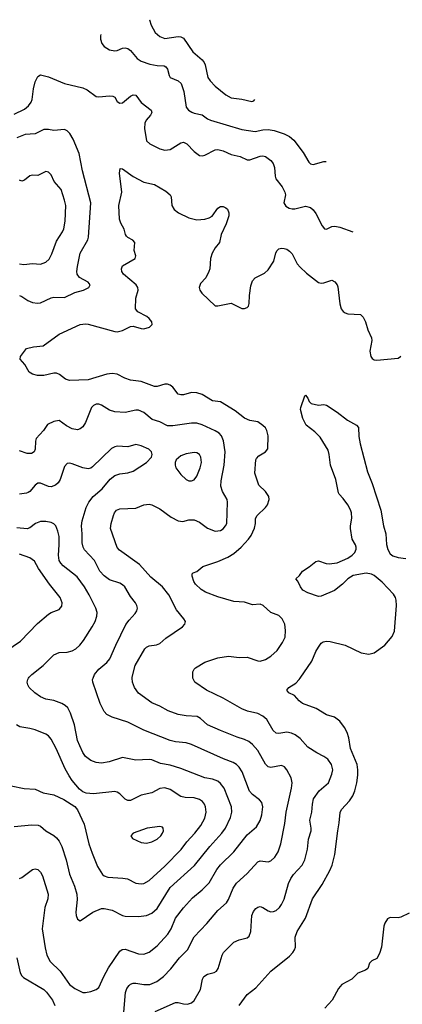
# Model space of a CAD drawing. Header units: inches. Extents: x 501419 to 657765, y 482282 to 547532.
# Tile 194 of 225: x 602473 to 605362, y 537539 to 544972. Entities that reach past the tile are written whole.
import ezdxf

# ---------------------------------------------------------------- set-up
doc = ezdxf.new("R2010")
doc.units = ezdxf.units.IN
doc.header["$MEASUREMENT"] = 0
doc.layers.add('A6503', color=7, linetype='Continuous')
doc.layers.add('A6504', color=7, linetype='Continuous')

msp = doc.modelspace()

# ---------------------------------------------------------------- linework, layer by layer
at = {"layer": 'A6503', "color": 6}
for points, elevation in [([(602430, 538881.8), (602565.4, 538894.6), (602612, 538892), (602630, 538885.1), (602670, 538848.2), (602730, 538813.4), (602750, 538796.8), (602771.4, 538770), (602791.8, 538730), (602824.6, 538630), (602850, 538520.8), (602886.6, 538430), (602903.4, 538370), (602906.6, 538330), (602895.9, 538235.9), (602899.4, 538210), (602910, 538180.9), (602930, 538170.2), (603024.3, 538235.7), (603090, 538261.4), (603110, 538261.8), (603170, 538248.7), (603250, 538210.3), (603270, 538204.9), (603370, 538202), (603430, 538209.8), (603470, 538227.2), (603510, 538261.9), (603610, 538419.9), (603792.9, 538587.1), (603907.7, 538730), (603999.8, 538830), (604026.6, 538870), (604063.8, 538950), (604075.1, 538990), (604073.1, 539030), (604016.6, 539170), (603990, 539205.9), (603970, 539222.8), (603930, 539238.9), (603870, 539248.5), (603690, 539320), (603610, 539343.8), (603537.3, 539357.3), (603470, 539384.9), (603450, 539387.5), (603350, 539382.6), (603250, 539401.7), (603149.6, 539369.6), (603090, 539358.9), (603050, 539364.2), (603010, 539379.4), (602969.6, 539410), (602950, 539439.3), (602925.9, 539490), (602910.2, 539530.2), (602887.7, 539650), (602857.5, 539737.5), (602836.1, 539776.1), (602815.5, 539795.5), (602789.9, 539810), (602730, 539833), (602670, 539843.3), (602630, 539859.7), (602586.2, 539890), (602545, 539930), (602534, 539950), (602530.3, 539970), (602534.2, 539990), (602539.5, 540000)], 3700), ([(602470, 538488.8), (602490, 538497.2), (602570, 538558.1), (602590, 538562.9), (602610, 538555.9), (602630, 538535.8), (602644.1, 538510), (602687.9, 538370), (602684.3, 538335.7), (602662, 538270), (602643.1, 538110), (602665.5, 537965.5), (602678.7, 537910), (602702, 537862), (602779.1, 537790), (602850, 537688.8), (602890, 537658.5), (602950, 537629.3), (602970, 537627.2), (603010, 537635.5), (603049.4, 537650.6), (603070, 537665.9), (603107.3, 537750), (603144.2, 537815.8), (603230, 537940.1), (603247.1, 537952.9), (603270, 537956.5), (603370, 537919.9), (603410, 537918.7), (603450, 537933.8), (603510, 537981.4), (603591.3, 538070), (603616.6, 538110), (603649.8, 538190), (603710, 538268), (603778.2, 538341.8), (603850, 538403.3), (603903.4, 538456.6), (603962.8, 538557.2), (603988.4, 538591.6), (604088.9, 538691.1), (604190, 538818.2), (604261.7, 538878.3), (604290, 538926.4), (604302, 538970), (604309.4, 539029.4), (604301.7, 539061.7), (604283.8, 539083.8), (604230, 539124.2), (604209, 539149), (604153.3, 539293.3), (604130, 539329.9), (604109.3, 539349.3), (604084.3, 539364.3), (604011.8, 539391.8), (603770, 539501.6), (603730, 539513.5), (603650, 539519.7), (603610, 539531.2), (603409.8, 539609.8), (603290, 539668.9), (603170, 539706.4), (603130, 539726.9), (603110, 539748.6), (603080.1, 539810), (603024.6, 539970), (603023.4, 539990), (603027.1, 540000)], 3600), ([(603260.3, 537479.7), (603271.4, 537628.6), (603281.5, 537658.5), (603298.4, 537681.6), (603310, 537692.2), (603330, 537699.9), (603350, 537699.9), (603410, 537687.8), (603455.2, 537690), (603507.7, 537712.3), (603558.3, 537750), (603613.6, 537806.4), (603678.5, 537890), (603739.8, 537950), (603790.9, 538049.1), (603887.2, 538150), (603970, 538247.4), (604034.4, 538305.6), (604050, 538330.1), (604084.8, 538415.2), (604110, 538452.5), (604190, 538527), (604270, 538615.9), (604290, 538622.7), (604350, 538614.8), (604370, 538622.1), (604400.4, 538650), (604425, 538690), (604444, 538750), (604475, 538905), (604484.9, 538990), (604525.1, 539170), (604530.2, 539210), (604523.8, 539250), (604490, 539309.9), (604471.9, 539331.9), (604450, 539341.5), (604370, 539326.2), (604350, 539332.6), (604330, 539352.5), (604270, 539455.7), (604230, 539500.2), (604202.8, 539522.8), (604170, 539539.2), (604115.8, 539555.8), (603990, 539605.4), (603890, 539650), (603837.7, 539697.7), (603811.9, 539711.9), (603730, 539716.5), (603670, 539727.8), (603594.3, 539754.3), (603530, 539789.1), (603470, 539814.3), (603370, 539886.9), (603338.8, 539930), (603323.7, 539970), (603322.2, 540000)], 3500), ([(603495.6, 537484.4), (603650, 537551.9), (603670, 537552.4), (603710, 537541.7), (603739.5, 537540.5), (603770, 537549.3), (603790, 537567.1), (603838.8, 537650), (603853.7, 537730), (603864.3, 537750), (603890, 537766.4), (603941.2, 537778.8), (603960.3, 537790), (603971.2, 537808.8), (604001, 537910), (604012.1, 537930), (604090.8, 538009.2), (604130, 538027.2), (604190, 538040.1), (604205.6, 538054.4), (604217.8, 538090), (604227, 538210), (604239.5, 538240.5), (604257.1, 538262.9), (604270, 538272.7), (604290, 538276.5), (604310, 538270.4), (604350, 538244.1), (604370, 538237.8), (604390, 538239.8), (604410, 538248.5), (604434, 538270), (604450, 538292), (604470, 538333.6), (604502.5, 538450), (604519.3, 538490), (604540.7, 538519.3), (604606.2, 538590), (604625.2, 538630), (604646.9, 538710), (604654.1, 538785.9), (604673.7, 538850), (604674.5, 538870), (604664.2, 538930), (604679.3, 538990), (604683.6, 539050), (604692.4, 539090), (604734.1, 539150), (604804.6, 539210), (604830, 539276.3), (604837.3, 539310), (604828.4, 539350), (604799.5, 539390), (604770.9, 539411), (604716.5, 539436.5), (604650, 539479.8), (604590, 539544.7), (604553.1, 539573.1), (604526.5, 539586.5), (604490, 539594.3), (604430, 539583.9), (604410, 539586.5), (604386.9, 539606.9), (604338.4, 539690), (604310, 539715.3), (604270, 539734.7), (604193.2, 539753.2), (604151.1, 539770), (604010, 539849.9), (603883.7, 539910), (603794.8, 539970), (603781, 540000)], 3400), ([(604130.6, 537530), (604190, 537614.2), (604256.3, 537663.7), (604369.3, 537790), (604510, 537903.3), (604536.1, 537930), (604548.8, 537950), (604554.6, 537970), (604552.7, 538047.3), (604567.2, 538090), (604631.7, 538188.3), (604684.5, 538335.5), (604757.2, 538442.8), (604816.2, 538550), (604833.3, 538590), (604851.7, 538670), (604874.5, 538850), (604886.7, 538910), (604892, 538988), (604904.2, 539010), (604964.5, 539075.5), (604988.1, 539111.9), (605004.9, 539150), (605019.9, 539210), (605026, 539270), (605026.9, 539310), (605020.6, 539350), (604971.1, 539470), (604958.3, 539550), (604946.9, 539590), (604926.9, 539630), (604890, 539677.6), (604850, 539706.4), (604790, 539724.9), (604711.1, 539771.1), (604608.9, 539808.9), (604583.6, 539830), (604548.1, 539870), (604506.5, 539890), (604489.9, 539910), (604506.2, 539930), (604557.3, 539962.7), (604584, 539990), (604590.8, 540000)], 3300), ([(602307.7, 539207.7), (602507.4, 539167.4), (602590, 539162.8), (602650, 539136.2), (602730, 539119.6), (602806.3, 539086.3), (602890, 539031.8), (602908.4, 539008.4), (602959.3, 538899.3), (602995.4, 538750), (603019.2, 538679.2), (603060.5, 538580.5), (603098.8, 538518.8), (603110, 538508.3), (603138.3, 538498.3), (603252.6, 538492.6), (603286.7, 538486.7), (603350, 538453.3), (603390, 538447.8), (603410, 538451.3), (603450, 538473.9), (603570, 538582.5), (603691.5, 538708.5), (603734.6, 538765.4), (603796, 538830), (603839.6, 538890), (603870, 538944.4), (603881, 538990), (603876.6, 539030), (603868, 539050), (603852.3, 539070), (603830, 539085.2), (603790, 539096.7), (603721.6, 539101.6), (603690, 539108.9), (603610, 539159.6), (603570, 539173.5), (603530, 539169.4), (603470, 539135.5), (603390, 539117), (603310, 539077.1), (603290, 539078.3), (603270, 539087.4), (603229, 539129), (603210, 539141.9), (603190, 539145.9), (603030, 539128), (602974, 539134), (602950, 539142), (602923.1, 539163.1), (602869, 539229), (602845.2, 539265.2), (602817, 539317), (602748.8, 539470), (602710, 539540.6), (602690, 539566.4), (602670, 539579.6), (602590, 539611.1), (602550, 539621.8), (602472.7, 539632.7), (602448.9, 539648.9)], 3800), ([(605413.3, 538226.7), (605350, 538197.7), (605330, 538192.9), (605270, 538194.7), (605250, 538183.8), (605230, 538152.2), (605223.9, 538130), (605205.3, 537970), (605190, 537923.9), (605170, 537886), (605132.7, 537867.3), (605114.4, 537850), (605101, 537810), (605084.2, 537795.8), (605025.5, 537774.5), (604980.2, 537730), (604905.8, 537690), (604881, 537659), (604832, 537570), (604778.4, 537510)], 3300), ([(602450.6, 537890.6), (602477.3, 537777.3), (602490, 537753), (602502, 537742), (602655.4, 537650), (602676.2, 537630), (602719.2, 537570), (602737.9, 537530)], 3500)]:
    msp.add_lwpolyline(points, dxfattribs=dict(at, elevation=elevation))
at = {"layer": 'A6503', "color": 6, "elevation": 3900}
msp.add_lwpolyline([(603530, 538881.3), (603436.5, 538870), (603330.3, 538830), (603312.6, 538810), (603324, 538790), (603390, 538760.1), (603430, 538756.6), (603470, 538764.9), (603510, 538785), (603538.6, 538810), (603552.1, 538830), (603558.5, 538850), (603557, 538870), (603550, 538877.2)], close=True, dxfattribs=at)
at = {"layer": 'A6504', "color": 6}
for points, elevation in [([(603453.2, 544971.9), (603453.4, 544970), (603464.5, 544930), (603495.6, 544875.6), (603530, 544845.4), (603570, 544829.1), (603670, 544845.3), (603690, 544843.3), (603710, 544831.6), (603780.4, 544730), (603850, 544670.1), (603866.1, 544650), (603874.5, 544630), (603894.5, 544534.5), (603910, 544509.7), (603949, 544470), (604030, 544404.2), (604070, 544382.7), (604150, 544372.3), (604224.8, 544355.2), (604240, 544360), (604249, 544368.3)], 3700), ([(603084.5, 544860.3), (603082.6, 544850), (603083.7, 544823.7), (603093, 544793), (603111.3, 544770), (603150, 544745.1), (603190, 544736.1), (603210, 544739.4), (603250, 544756), (603270, 544759), (603290, 544754.4), (603310, 544740.5), (603359.6, 544679.6), (603390, 544658.7), (603456.3, 544636.3), (603510, 544626.7), (603563.4, 544623.4), (603577.1, 544617.1), (603590, 544599), (603600.5, 544550), (603610, 544534.5), (603670, 544511.5), (603692.9, 544490), (603713.4, 544430), (603730.8, 544310.8), (603748.2, 544290), (603773.5, 544273.5), (603790, 544266), (603850, 544254.7), (603890, 544223.9), (603913.4, 544213.5), (604150, 544142.3), (604250, 544128.4), (604310, 544141.6), (604350, 544144.1), (604394.6, 544134.6), (604469.7, 544109.7), (604510.6, 544090.6), (604543.1, 544063.1), (604614.8, 543970), (604655.7, 543895.7), (604670, 543882.7), (604690, 543879.1), (604770, 543901.3), (604786.4, 543901.7)], 3600), ([(602430, 544259.9), (602510, 544297.2), (602538.5, 544321.5), (602560.3, 544350), (602567.5, 544370), (602576.7, 544450), (602590, 544502.4), (602610, 544542.6), (602630, 544555.3), (602690, 544540.4), (602810, 544490.6), (602950, 544457.9), (602981.4, 544441.4), (603050, 544392.2), (603070.1, 544390.1), (603150, 544398.2), (603175.7, 544395.7), (603190, 544387.6), (603210, 544355.5), (603230, 544340.8), (603250, 544344.6), (603310, 544395.9), (603330, 544405.2), (603350, 544401.1), (603390, 544346.5), (603465.8, 544290), (603471.9, 544271.9), (603461.5, 544250), (603427.7, 544212.3), (603417.9, 544190), (603416, 544150), (603430, 544058.5), (603455, 544035), (603530, 543996.1), (603570, 543986.3), (603610, 543991.4), (603690, 544042.5), (603710, 544046.3), (603735.4, 544035.4), (603790, 543976.1), (603830, 543946.9), (603850, 543944), (603870, 543948.7), (603950, 543989.3), (603970, 543992.3), (604010, 543981.3), (604070, 543953.8), (604138.4, 543938.4), (604190, 543913.2), (604210, 543914.8), (604290, 543942.8), (604310, 543944.8), (604330, 543939.4), (604369.2, 543910), (604387.3, 543887.3), (604397.3, 543857.3), (604402.6, 543790), (604408.2, 543770), (604455, 543710), (604476.2, 543670), (604479.9, 543650), (604466.4, 543590), (604483.2, 543563.2), (604508.3, 543548.3), (604530, 543544), (604550, 543545), (604630, 543564.2), (604670, 543553.9), (604690, 543537.5), (604710.4, 543510), (604756.1, 543416.1), (604774.1, 543394.1), (604790, 543391.4), (604830, 543409.7), (604853.9, 543413.9), (604890, 543406.3), (604988.8, 543370.1)], 3500), ([(602470, 542890.9), (602490, 542882.7), (602533.4, 542853.4), (602570, 542837.2), (602607.4, 542832.6), (602630, 542835.3), (602710, 542872.6), (602730, 542876.5), (602810, 542875.7), (602890, 542912.7), (602955.3, 542930), (602995.3, 542950), (603004.1, 542970), (602990.4, 542990), (602925.1, 543025.1), (602907.5, 543050), (602905.3, 543070), (602908.6, 543110), (602929.2, 543210), (602986.7, 543310), (602993.3, 543330), (603010.3, 543590), (602946.8, 543830), (602922.4, 543962.4), (602876.6, 544070), (602852, 544112), (602830, 544132.9), (602810, 544141.8), (602730, 544135.5), (602690, 544143.5), (602656.2, 544143.8), (602590, 544111.5), (602514, 544106), (602450, 544079.1)], 3500), ([(602470, 543128.5), (602505.1, 543125.1), (602570, 543131.7), (602630, 543126.9), (602670, 543141.9), (602694.7, 543165.3), (602716, 543204), (602750, 543301), (602795.7, 543370), (602806.2, 543393.8), (602815.7, 543450), (602820.3, 543570), (602812.3, 543610), (602785.3, 543690), (602733.9, 543750), (602710, 543800.9), (602690, 543822.1), (602670, 543825.6), (602610, 543795.5), (602570, 543798.8), (602550, 543792.6), (602510, 543759.3), (602490, 543752.2), (602470, 543760.3)], 3600), ([(603781, 540000), (603780.7, 540000.7), (603779.6, 540050), (603790.2, 540069.8), (603801, 540079), (603870, 540121.5), (603970, 540154.3), (604050, 540167.8), (604130, 540158.2), (604190, 540158.7), (604270, 540132.3), (604290, 540130.1), (604330, 540142.4), (604370, 540166.4), (604417.4, 540210), (604458.4, 540270), (604476.5, 540310), (604480.9, 540360.9), (604474.7, 540410), (604454.4, 540450), (604430, 540473.9), (604370, 540495.7), (604312, 540550), (604290, 540559.3), (604230, 540554.2), (604170, 540575), (604090, 540580.2), (603970, 540614.3), (603875.9, 540650), (603844, 540670), (603800.5, 540710), (603787.7, 540730), (603776.2, 540770), (603776.5, 540790), (603783, 540797), (603810, 540806), (603855.4, 540844.6), (603970, 540881.7), (604044.8, 540915.2), (604090, 540942.3), (604145.8, 540990), (604201.1, 541050), (604220.9, 541079.1), (604245.6, 541134.4), (604253.3, 541170), (604254.7, 541205.3), (604265.4, 541230), (604330, 541289.7), (604344.9, 541310), (604356.2, 541350), (604353.2, 541373.2), (604330, 541409.9), (604278.3, 541458.3), (604248.7, 541550), (604256.4, 541650), (604260.7, 541659.3), (604279.4, 541680.6), (604329.5, 541710.5), (604346.7, 541733.3), (604348.4, 541830), (604339.9, 541870), (604328.9, 541890), (604309.8, 541909.8), (604270, 541935.5), (604210, 541947.4), (604170, 541963.8), (604099.7, 542019.7), (603990, 542087.9), (603930, 542095.6), (603850, 542142.5), (603810, 542155.8), (603770, 542157.7), (603710, 542140.6), (603690, 542140.1), (603670, 542145.8), (603630, 542198.5), (603610, 542214), (603590, 542220.8), (603570, 542220.8), (603510, 542203.5), (603490, 542204.1), (603390, 542240.2), (603310, 542251.4), (603266, 542266), (603210, 542295), (603170, 542302.1), (603130, 542297), (602990, 542254.5), (602850, 542247.5), (602817.4, 542257.3), (602773.3, 542293.3), (602750, 542302.4), (602730, 542303.7), (602655, 542285), (602607.2, 542287.2), (602570, 542296.5), (602543.5, 542310), (602511.6, 542370), (602477.4, 542410), (602477.7, 542430), (602524.7, 542490), (602576.7, 542503.3), (602650, 542510.1), (602770, 542598), (602930.6, 542670.6), (602970, 542676.4), (602990, 542673.8), (603190, 542617.9), (603210, 542616.4), (603250, 542625.1), (603310, 542655.3), (603330, 542657.8), (603390, 542639.9), (603410, 542639), (603452.2, 542650), (603474.1, 542670), (603469.9, 542690), (603450, 542717.5), (603431.9, 542731.9), (603365.6, 542765.6), (603346.2, 542790), (603349.5, 542870), (603368.5, 542930), (603365.7, 542950), (603351.1, 542970), (603257, 543050), (603243.7, 543070), (603242.2, 543090), (603250, 543112.8), (603344.4, 543170), (603349.9, 543190), (603337.8, 543230), (603341.8, 543290), (603328.3, 543308.3), (603290, 543326.7), (603278.2, 543338.2), (603270.8, 543350.8), (603260.8, 543390), (603235.4, 543435.4), (603226.4, 543466.4), (603222.1, 543570), (603245.3, 543670), (603227.6, 543812.4), (603232.2, 543847.8), (603250, 543845.2), (603330, 543787.4), (603410, 543745), (603490, 543727.6), (603577, 543677), (603608.6, 543650), (603615.8, 543635.8), (603622.1, 543570), (603638.5, 543538.5), (603673.1, 543513.1), (603750, 543475.1), (603810, 543460.8), (603870, 543465.1), (603904.3, 543475.7), (603927.5, 543490), (603970, 543548.7), (603990, 543562.3), (604010, 543561.9), (604030, 543552.5), (604041.1, 543541.1), (604052.8, 543512.8), (604051.9, 543491.9), (604033.1, 543430), (603994.2, 543350), (603980.5, 543290), (603950, 543251), (603926.3, 543210), (603914.1, 543170), (603908.8, 543091.2), (603901.7, 543070), (603877.6, 543022.4), (603839, 542981), (603828.3, 542950), (603832.1, 542930), (603847.3, 542907.3), (603950, 542813.1), (603970, 542812.4), (604070, 542832.8), (604150, 542792.8), (604170, 542791.6), (604190, 542800.2), (604199.8, 542810), (604206.7, 542830), (604208.8, 542890), (604218, 542962), (604230, 543000.9), (604250, 543022.5), (604321.5, 543058.5), (604350, 543084.9), (604392.9, 543150), (604406.9, 543213.1), (604416, 543230), (604430, 543241.4), (604450, 543246.5), (604470, 543245.3), (604490, 543238.9), (604510, 543225.5), (604530, 543204.8), (604567.9, 543130), (604590, 543103.1), (604637.8, 543057.8), (604728.5, 542988.5), (604750, 542982.9), (604770, 542984.5), (604830, 543005.7), (604853.6, 542993.6), (604870, 542970.2), (604874.6, 542954.6), (604890, 542827.4), (604901.3, 542790), (604914.6, 542770), (604930, 542757.9), (604950, 542750.5), (605046.4, 542746.4), (605067.5, 542727.5), (605084.7, 542690), (605102.5, 542630), (605130.9, 542570.9), (605131.9, 542550), (605117.3, 542470), (605124.6, 542430), (605135.3, 542415.3), (605150, 542404.6), (605170, 542401.1), (605330, 542416.9), (605349.9, 542430), (605350.6, 542434)], 3400), ([(603322.2, 540000), (603321.7, 540010), (603344.2, 540095.7), (603417, 540223), (603430, 540235.9), (603450, 540246.4), (603507.1, 540252.9), (603530, 540263.3), (603576.9, 540303.1), (603701.2, 540390), (603720.4, 540410), (603724.5, 540430), (603713.3, 540450), (603657.4, 540517.4), (603598.4, 540630), (603550.7, 540690.7), (603462.8, 540762.8), (603378.6, 540858.6), (603227, 540967), (603210, 540986.8), (603159.6, 541130), (603162.7, 541170), (603181.2, 541230), (603188.4, 541250), (603204.5, 541270), (603230, 541280.2), (603350, 541285.1), (603410, 541308.7), (603450, 541313.6), (603470, 541308.6), (603530, 541280.5), (603616.4, 541216.4), (603670, 541189), (603704.5, 541184.5), (603750, 541195.3), (603790, 541196.2), (603830, 541177.6), (603890, 541133.6), (603950, 541111), (603990, 541116.9), (604010, 541129.7), (604027.1, 541150), (604035.9, 541170), (604042.9, 541330), (604039.1, 541350), (604003.9, 541410), (603990.6, 541450), (603993.7, 541490), (604016.4, 541610), (604023.7, 541710), (604012.6, 541792.6), (603995.8, 541830), (603978.3, 541850), (603950, 541867.4), (603850, 541912.8), (603810, 541925.8), (603770, 541927.1), (603630, 541905.3), (603590, 541906.3), (603530, 541936.6), (603473.6, 541953.6), (603410, 542006.6), (603370, 542024.3), (603350, 542024.9), (603270, 542006.1), (603190, 542012.6), (603150, 542024.8), (603090, 542061.5), (603070, 542068.6), (603050, 542069.4), (603030, 542060.7), (603015.4, 542044.6), (602969.8, 541930), (602950, 541898.7), (602930, 541882.4), (602910, 541875.7), (602870, 541883.7), (602826.6, 541906.6), (602770, 541945.9), (602730, 541939.4), (602682.8, 541917.2), (602653.6, 541870), (602597.9, 541810), (602590.9, 541790), (602590, 541728.8), (602581, 541710), (602561.9, 541698.1), (602530, 541697.1), (602470, 541716.6)], 3500), ([(604590.8, 540000), (604679.2, 540130), (604710, 540202.2), (604730, 540235.5), (604750, 540264.6), (604764.6, 540275.4), (604790, 540279.7), (604817.8, 540277.8), (604930, 540249.7), (605051.7, 540191.6), (605110, 540182.1), (605150, 540191.7), (605231.3, 540250), (605285.4, 540314.6), (605304.6, 540355.4), (605318.7, 540550), (605317, 540590), (605311, 540610), (605295.4, 540635.4), (605210, 540725.8), (605150, 540777.2), (605130, 540787.2), (605090, 540793.1), (604990, 540776.2), (604950, 540750.8), (604910.1, 540710), (604850, 540663), (604750, 540620.8), (604730, 540618.5), (604650, 540644.3), (604610, 540666.7), (604594, 540690), (604574.5, 540734.5), (604559.3, 540750), (604584.7, 540775.3), (604607.8, 540810), (604659.2, 540840.8), (604710, 540882.7), (604730, 540888.1), (604787.9, 540867.9), (604810, 540864.9), (604870, 540872.2), (604950, 540908), (604984.3, 540930), (605004.1, 540950), (605013.9, 540973.9), (605014.6, 540990), (605008.4, 541008.4), (604984.1, 541050), (604971.7, 541130), (604970.8, 541150.8), (604980.4, 541210), (604978.5, 541250), (604971.9, 541271.9), (604950.2, 541310.2), (604916.7, 541356.7), (604885.1, 541390), (604880.8, 541400.8), (604860.3, 541500.3), (604819, 541610), (604810.6, 541690), (604801.3, 541721.3), (604740.8, 541820.8), (604701.6, 541861.6), (604637.1, 541910), (604610, 541962), (604594.7, 542030), (604595.2, 542044.8), (604626.6, 542133.4), (604630, 542138), (604650, 542116), (604659.1, 542090), (604674, 542074), (604730, 542061.6), (604770, 542068), (604790, 542061.3), (604870, 542010.4), (604948, 541950), (605017.1, 541910), (605032.5, 541892.5), (605034.5, 541825.5), (605042.9, 541770), (605099.9, 541559.9), (605135.1, 541470), (605200.8, 541270), (605220.7, 541150), (605238.3, 541090), (605242.3, 541010), (605252.7, 540972.7), (605270, 540939.8), (605290, 540925.1), (605330, 540912.7), (605390, 540903.5)], 3300), ([(603027.1, 540000), (603038.3, 540030), (603070, 540069.7), (603130, 540120.1), (603153.1, 540146.9), (603197.5, 540250), (603274.8, 540405.2), (603299.7, 540440.3), (603345.4, 540490), (603357.9, 540510), (603362.3, 540530), (603358.4, 540550), (603347, 540570), (603310, 540617.1), (603266.9, 540690), (603250, 540706.4), (603230, 540717.7), (603150, 540742.9), (603110, 540773.9), (603078.8, 540810), (603038.3, 540890), (602962.6, 540970), (602951, 540991), (602944, 541024), (602945.6, 541090), (602939.8, 541150), (602943.8, 541190), (602973.6, 541290), (602994.3, 541330), (603027.1, 541372.9), (603094.3, 541430), (603156.8, 541503.2), (603190, 541530.1), (603230, 541544.1), (603290, 541552.5), (603330, 541563.9), (603431.6, 541630), (603467.5, 541670), (603473.5, 541690), (603468.1, 541710), (603449.2, 541729.2), (603390, 541755.9), (603350, 541763.9), (603290, 541748.4), (603210, 541752.5), (603190, 541748.6), (603165.8, 541734.2), (603022.4, 541597.6), (603010, 541587.6), (602990, 541581.4), (602950, 541587.9), (602870, 541619.3), (602850, 541624.2), (602830, 541622.1), (602810, 541599.9), (602779, 541501), (602763.3, 541476.7), (602742.6, 541457.4), (602710, 541444.7), (602690, 541447.6), (602630, 541472.8), (602610, 541472), (602590, 541458.4), (602550, 541411.1), (602537.6, 541402.4), (602523.4, 541396.6), (602470, 541389.9)], 3600), ([(602539.5, 540000), (602544.9, 540010), (602563.5, 540030), (602650, 540096.4), (602730, 540176.7), (602770, 540194.6), (602830, 540198.1), (602870, 540208.6), (602896.5, 540223.5), (602927.3, 540250), (602954.6, 540285.4), (603021.1, 540390), (603042.6, 540430), (603055.5, 540470), (603056.8, 540496.8), (603047.4, 540530), (602997.5, 540630), (602962, 540690), (602905.6, 540765.6), (602801.7, 540850), (602782.5, 540870), (602771.2, 540890), (602765.6, 540930), (602772, 541008), (602769.8, 541070), (602761.7, 541110), (602744.9, 541150), (602730, 541165.8), (602710, 541175.2), (602670, 541183.2), (602630, 541183.4), (602590.8, 541169.2), (602550, 541137.3), (602530, 541128.6), (602450, 541135.5)], 3700), ([(602255.8, 540130), (602479.4, 540280.6), (602606.9, 540413.1), (602690, 540485), (602710, 540497.6), (602770, 540519.8), (602790, 540544.2), (602793.2, 540570), (602778.8, 540610), (602698.8, 540710), (602615.8, 540830), (602584.7, 540884.7), (602549.3, 540909.3), (602470, 540937.2)], 3800)]:
    msp.add_lwpolyline(points, dxfattribs=dict(at, elevation=elevation))
at = {"layer": 'A6504', "color": 6, "elevation": 3600}
msp.add_lwpolyline([(603790, 541705.9), (603730, 541695.8), (603690, 541680.4), (603655.5, 541650), (603647.4, 541630), (603646.9, 541610), (603652.8, 541590), (603690, 541539.1), (603730, 541501.2), (603750, 541491.9), (603770, 541489.7), (603790, 541498), (603810, 541525.6), (603836, 541590), (603845.5, 541630), (603841.5, 541670), (603830.6, 541690), (603810, 541703)], close=True, dxfattribs=at)

doc.saveas('drawing.dxf')
